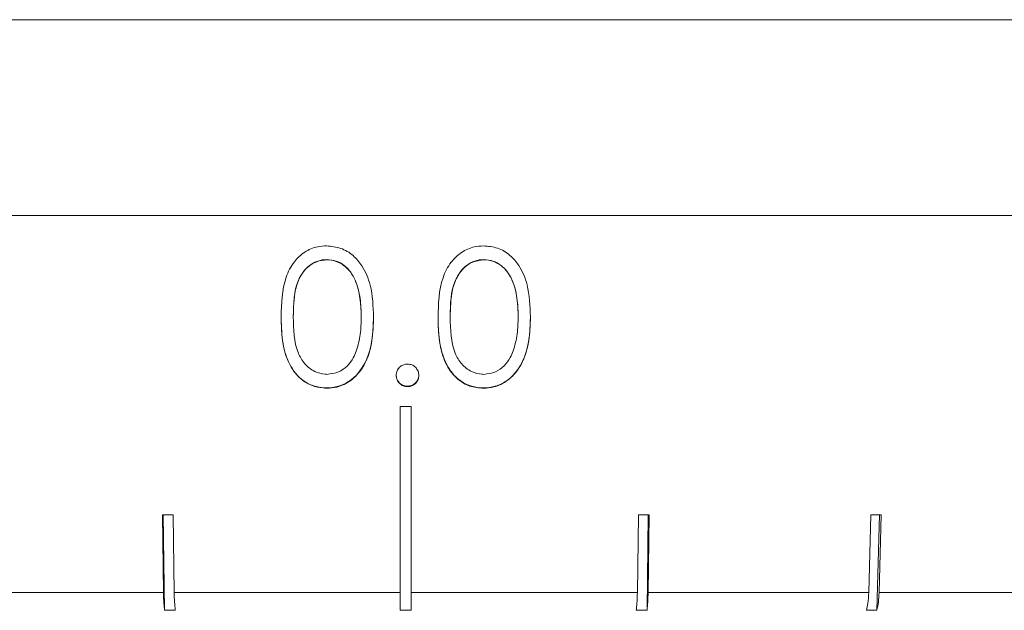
# Model space of a CAD drawing. Header units: inches. Extents: x -4 to 22.9, y -7.2 to 15.7.
# Tile 53 of 127: x 5.155 to 6.06, y 1.969 to 2.512. Entities that reach past the tile are written whole.
import ezdxf

# ---------------------------------------------------------------- set-up
doc = ezdxf.new("R2010")
doc.units = ezdxf.units.IN
doc.header["$MEASUREMENT"] = 0

msp = doc.modelspace()

# ---------------------------------------------------------------- linework, layer by layer
at = {"color": 7, "linetype": 'Continuous', "lineweight": 15}
for p, q in [((4.04171, 2.51192), (5.50971, 2.51192)), ((5.15483, 2.51192), (5.05475, 2.51192)), ((5.30567, 2.51192), (5.20314, 2.51192)), ((5.45875, 2.51192), (5.35488, 2.51192)), ((5.61238, 2.51192), (5.50832, 2.51192)), ((5.50971, 2.51192), (6.97771, 2.51192)), ((5.76489, 2.51192), (5.66178, 2.51192)), ((5.91461, 2.51192), (5.81357, 2.51192)), ((6.05988, 2.51192), (5.96203, 2.51192)), ((6.97771, 2.33192), (4.04171, 2.33192)), ((5.43729, 2.29146), (5.43729, 2.29119)), ((5.58153, 2.29146), (5.58153, 2.29118)), ((5.40635, 2.23878), (5.40635, 2.23867)), ((5.46885, 2.23878), (5.46885, 2.23839)), ((5.55058, 2.23878), (5.55058, 2.23839)), ((5.61308, 2.23878), (5.61308, 2.23867)), ((5.43692, 2.17332), (5.43692, 2.17305)), ((5.51131, 2.17492), (5.51131, 2.17449)), ((5.58115, 2.17332), (5.58115, 2.17305)), ((5.50471, 2.15616), (5.50471, 1.98522)), ((5.51471, 1.98522), (5.51471, 2.15616)), ((5.28597, 2.05654), (5.28694, 1.98522)), ((5.28675, 2.05654), (5.28795, 1.96885)), ((5.29682, 1.98522), (5.29584, 2.05654)), ((5.72358, 2.05654), (5.7226, 1.98522)), ((5.73147, 1.96885), (5.73267, 2.05654)), ((5.73248, 1.98522), (5.73346, 2.05654)), ((5.93718, 2.05654), (5.93525, 1.98522)), ((5.94277, 1.96885), (5.94514, 2.05654)), ((5.94476, 1.98522), (5.94669, 2.05654)), ((5.08417, 1.98522), (5.28694, 1.98522)), ((5.29682, 1.98522), (5.50471, 1.98522)), ((5.51471, 1.98522), (5.7226, 1.98522)), ((5.73248, 1.98522), (5.93525, 1.98522)), ((5.94476, 1.98522), (6.13742, 1.98522)), ((5.29783, 1.96885), (5.28795, 1.96885)), ((5.51471, 1.96885), (5.50471, 1.96885)), ((5.73147, 1.96885), (5.72159, 1.96885)), ((5.94277, 1.96885), (5.93326, 1.96885))]:
    msp.add_line(p, q, dxfattribs=at)
for centre, major_axis, ratio, start_param, end_param in [((5.50971, 2.28024), (1.41825, 0), 0.087491, 4.708863, 4.715914), ((5.5114, 2.17985), (1.40946, 0.01944), 0.086398, 4.550566, 4.557661), ((5.50802, 2.17985), (1.40946, -0.01944), 0.086398, 4.867117, 4.874212), ((5.50638, 2.17985), (1.40946, -0.03837), 0.083147, 5.025273, 5.032368)]:
    msp.add_ellipse(centre, major_axis=major_axis, ratio=ratio, start_param=start_param, end_param=end_param, dxfattribs=at)
for points, knots in [([(5.39513, 2.2387), (5.39545, 2.2511), (5.39592, 2.26898), (5.40599, 2.28898), (5.41636, 2.29871), (5.42708, 2.30342), (5.43417, 2.30381), (5.43692, 2.30396)], [0, 0, 0, 0, 0.421431, 0.60776, 0.756655, 0.90569, 1, 1, 1, 1]), ([(5.43692, 2.30396), (5.44133, 2.30352), (5.45016, 2.30264), (5.46155, 2.29566), (5.47129, 2.28412), (5.4792, 2.26473), (5.47974, 2.2483), (5.48006, 2.23832)], [0, 0, 0, 0, 0.149589, 0.299859, 0.440797, 0.660657, 1, 1, 1, 1]), ([(5.53936, 2.23832), (5.53968, 2.25072), (5.54015, 2.26861), (5.55022, 2.2887), (5.56058, 2.29851), (5.5713, 2.30332), (5.57839, 2.30378), (5.58115, 2.30395)], [0, 0, 0, 0, 0.421594, 0.607967, 0.756534, 0.905242, 1, 1, 1, 1]), ([(5.58115, 2.30395), (5.58556, 2.30355), (5.5944, 2.30275), (5.6058, 2.29586), (5.61554, 2.28439), (5.62343, 2.26507), (5.62397, 2.24865), (5.62429, 2.2387)], [0, 0, 0, 0, 0.149741, 0.300153, 0.441371, 0.661371, 1, 1, 1, 1]), ([(5.43729, 2.29146), (5.43443, 2.29117), (5.4287, 2.2906), (5.41857, 2.28486), (5.40661, 2.26785), (5.40645, 2.25042), (5.40635, 2.23878)], [0, 0, 0, 0, 0.12542, 0.250933, 0.499739, 1, 1, 1, 1]), ([(5.43729, 2.29119), (5.43407, 2.29083), (5.42761, 2.29012), (5.41927, 2.28473), (5.41216, 2.27599), (5.40669, 2.26027), (5.40648, 2.24709), (5.40635, 2.23867)], [0, 0, 0, 0, 0.1406696, 0.2819926, 0.4233552, 0.6315451, 1, 1, 1, 1]), ([(5.46885, 2.23878), (5.46838, 2.25034), (5.46767, 2.26765), (5.45601, 2.28481), (5.44588, 2.29056), (5.44015, 2.29116), (5.43729, 2.29146)], [0, 0, 0, 0, 0.500074, 0.749056, 0.874601, 1, 1, 1, 1]), ([(5.46885, 2.23839), (5.46868, 2.24415), (5.46836, 2.25569), (5.46457, 2.27058), (5.45792, 2.28207), (5.44937, 2.28879), (5.44188, 2.29095), (5.43795, 2.29115), (5.43729, 2.29119)], [0, 0, 0, 0, 0.252945, 0.50746, 0.666688, 0.827456, 0.971159, 1, 1, 1, 1]), ([(5.58153, 2.29146), (5.57866, 2.29117), (5.57293, 2.2906), (5.5628, 2.28486), (5.55084, 2.26785), (5.55068, 2.25042), (5.55058, 2.23878)], [0, 0, 0, 0, 0.12542, 0.250933, 0.499739, 1, 1, 1, 1]), ([(5.58153, 2.29118), (5.57831, 2.2908), (5.57185, 2.29004), (5.56351, 2.28458), (5.5564, 2.27578), (5.55092, 2.26001), (5.55071, 2.24683), (5.55058, 2.23839)], [0, 0, 0, 0, 0.140535, 0.281728, 0.422875, 0.631026, 1, 1, 1, 1]), ([(5.61308, 2.23878), (5.61261, 2.25034), (5.6119, 2.26765), (5.60024, 2.28481), (5.59011, 2.29056), (5.58438, 2.29116), (5.58153, 2.29146)], [0, 0, 0, 0, 0.500074, 0.749056, 0.874601, 1, 1, 1, 1]), ([(5.61308, 2.23867), (5.61291, 2.24442), (5.61259, 2.25596), (5.6088, 2.27083), (5.60214, 2.28226), (5.59359, 2.2889), (5.58609, 2.29099), (5.58217, 2.29116), (5.58153, 2.29118)], [0, 0, 0, 0, 0.252877, 0.507326, 0.666726, 0.827662, 0.971571, 1, 1, 1, 1]), ([(5.43692, 2.17332), (5.43327, 2.17361), (5.42597, 2.17419), (5.416, 2.17916), (5.4079, 2.18663), (5.40025, 2.1991), (5.39563, 2.21697), (5.3953, 2.23147), (5.39513, 2.23873)], [0, 0, 0, 0, 0.124917, 0.249819, 0.374729, 0.499838, 0.749496, 1, 1, 1, 1]), ([(5.43692, 2.17305), (5.43268, 2.17347), (5.42417, 2.1743), (5.41309, 2.18097), (5.40367, 2.19208), (5.39583, 2.21159), (5.3954, 2.22821), (5.39513, 2.2387)], [0, 0, 0, 0, 0.145301, 0.291372, 0.430549, 0.640676, 1, 1, 1, 1]), ([(5.40635, 2.23867), (5.40652, 2.22721), (5.40674, 2.21186), (5.41632, 2.19512), (5.42521, 2.18816), (5.43286, 2.18604), (5.43673, 2.18585), (5.43729, 2.18582)], [0, 0, 0, 0, 0.492988, 0.660497, 0.829474, 0.975104, 1, 1, 1, 1]), ([(5.48006, 2.23873), (5.47986, 2.23141), (5.47944, 2.2168), (5.47341, 2.1954), (5.46134, 2.18074), (5.44795, 2.17422), (5.44059, 2.17362), (5.43692, 2.17332)], [0, 0, 0, 0, 0.250978, 0.501091, 0.749638, 0.874821, 1, 1, 1, 1]), ([(5.48006, 2.23832), (5.47967, 2.22707), (5.47909, 2.21068), (5.4702, 2.19093), (5.46004, 2.17969), (5.44798, 2.17378), (5.4401, 2.17326), (5.43692, 2.17305)], [0, 0, 0, 0, 0.38125, 0.555518, 0.731165, 0.891605, 1, 1, 1, 1]), ([(5.46411, 2.2071), (5.46493, 2.20963), (5.46656, 2.21469), (5.46843, 2.22515), (5.46868, 2.2331), (5.46885, 2.23839)], [0, 0, 0, 0, 0.250495, 0.501062, 1, 1, 1, 1]), ([(5.58115, 2.17332), (5.5775, 2.17361), (5.5702, 2.17419), (5.56023, 2.17916), (5.55214, 2.18663), (5.54448, 2.1991), (5.53986, 2.21697), (5.53953, 2.23147), (5.53936, 2.23873)], [0, 0, 0, 0, 0.124917, 0.249819, 0.374729, 0.499838, 0.749496, 1, 1, 1, 1]), ([(5.58115, 2.17305), (5.57691, 2.17342), (5.56841, 2.17417), (5.55734, 2.18074), (5.54792, 2.19174), (5.54006, 2.21119), (5.53963, 2.22782), (5.53936, 2.23832)], [0, 0, 0, 0, 0.145116, 0.291012, 0.429849, 0.640051, 1, 1, 1, 1]), ([(5.55058, 2.23839), (5.55075, 2.22694), (5.55097, 2.21159), (5.56055, 2.19493), (5.56944, 2.18805), (5.57709, 2.186), (5.58096, 2.18584), (5.58153, 2.18582)], [0, 0, 0, 0, 0.493108, 0.660585, 0.829541, 0.974955, 1, 1, 1, 1]), ([(5.62429, 2.23873), (5.62409, 2.23141), (5.62368, 2.2168), (5.61764, 2.1954), (5.60557, 2.18074), (5.59218, 2.17422), (5.58483, 2.17362), (5.58115, 2.17332)], [0, 0, 0, 0, 0.250978, 0.501091, 0.749638, 0.874821, 1, 1, 1, 1]), ([(5.62429, 2.2387), (5.6239, 2.22744), (5.62332, 2.21103), (5.61442, 2.1912), (5.60424, 2.17986), (5.59218, 2.17386), (5.58431, 2.17328), (5.58115, 2.17305)], [0, 0, 0, 0, 0.381105, 0.555654, 0.731586, 0.892197, 1, 1, 1, 1]), ([(5.60834, 2.20734), (5.60916, 2.20987), (5.61079, 2.21494), (5.61266, 2.22542), (5.61291, 2.23338), (5.61308, 2.23867)], [0, 0, 0, 0, 0.250478, 0.501034, 1, 1, 1, 1]), ([(5.43729, 2.18582), (5.44098, 2.18629), (5.44786, 2.18716), (5.45624, 2.19314), (5.46134, 2.20009), (5.46331, 2.20506), (5.46411, 2.2071)], [0, 0, 0, 0, 0.3007099, 0.5605441, 0.8200248, 1, 1, 1, 1]), ([(5.58153, 2.18582), (5.58521, 2.18632), (5.59209, 2.18725), (5.60047, 2.19331), (5.60558, 2.2003), (5.60754, 2.2053), (5.60834, 2.20734)], [0, 0, 0, 0, 0.30056, 0.560542, 0.820368, 1, 1, 1, 1]), ([(5.5009, 2.18486), (5.50104, 2.18631), (5.50133, 2.18912), (5.50385, 2.19239), (5.50691, 2.1946), (5.50958, 2.19514), (5.51103, 2.19522), (5.51131, 2.19524)], [0, 0, 0, 0, 0.263861, 0.511654, 0.733124, 0.948033, 1, 1, 1, 1]), ([(5.51131, 2.19524), (5.51265, 2.19511), (5.51534, 2.19485), (5.51858, 2.19258), (5.52085, 2.18963), (5.52163, 2.1869), (5.52171, 2.18528), (5.52173, 2.18487)], [0, 0, 0, 0, 0.2437486, 0.4906917, 0.7011278, 0.9228849, 1, 1, 1, 1]), ([(5.51131, 2.17492), (5.50978, 2.1751), (5.5067, 2.17547), (5.50335, 2.17833), (5.5012, 2.18168), (5.501, 2.18409), (5.5009, 2.1853)], [0, 0, 0, 0, 0.2795805, 0.5591812, 0.7794498, 1, 1, 1, 1]), ([(5.51131, 2.17449), (5.50999, 2.17462), (5.50732, 2.17488), (5.50413, 2.17713), (5.5019, 2.17992), (5.50102, 2.18263), (5.50093, 2.18428), (5.5009, 2.18486)], [0, 0, 0, 0, 0.2413986, 0.4857454, 0.694872, 0.8920883, 1, 1, 1, 1]), ([(5.52173, 2.1853), (5.52154, 2.18377), (5.52116, 2.18072), (5.51833, 2.17734), (5.51493, 2.17526), (5.51252, 2.17503), (5.51131, 2.17492)], [0, 0, 0, 0, 0.279583, 0.559457, 0.779699, 1, 1, 1, 1]), ([(5.52173, 2.18487), (5.5216, 2.18356), (5.52133, 2.18092), (5.51907, 2.1777), (5.51616, 2.17541), (5.5134, 2.17459), (5.51177, 2.17451), (5.51131, 2.17449)], [0, 0, 0, 0, 0.240259, 0.483202, 0.700191, 0.915478, 1, 1, 1, 1]), ([(5.28694, 1.98522), (5.28704, 1.98175), (5.2872, 1.97583), (5.28773, 1.97089), (5.28795, 1.96885)], [0, 0, 0, 0, 0.585348, 1, 1, 1, 1]), ([(5.29783, 1.96885), (5.29757, 1.97133), (5.29705, 1.97631), (5.2969, 1.98224), (5.29682, 1.98522)], [0, 0, 0, 0, 0.4969284, 1, 1, 1, 1]), ([(5.50471, 1.98522), (5.50471, 1.98513), (5.50471, 1.98158), (5.50471, 1.97592), (5.50471, 1.97087), (5.50471, 1.969), (5.50471, 1.96885)], [0, 0, 0, 0, 0.0151965, 0.6008037, 0.9673211, 1, 1, 1, 1]), ([(5.51471, 1.96885), (5.51471, 1.969), (5.51471, 1.9719), (5.51471, 1.97729), (5.51471, 1.98298), (5.51471, 1.98522)], [0, 0, 0, 0, 0.0326818, 0.6183414, 1, 1, 1, 1]), ([(5.7226, 1.98522), (5.72251, 1.98175), (5.72234, 1.97583), (5.72181, 1.97089), (5.72159, 1.96885)], [0, 0, 0, 0, 0.585348, 1, 1, 1, 1]), ([(5.73147, 1.96885), (5.73173, 1.97133), (5.73225, 1.97631), (5.7324, 1.98224), (5.73248, 1.98522)], [0, 0, 0, 0, 0.496928, 1, 1, 1, 1]), ([(5.93525, 1.98522), (5.93506, 1.98175), (5.93474, 1.97583), (5.93369, 1.97089), (5.93326, 1.96885)], [0, 0, 0, 0, 0.5853489, 1, 1, 1, 1]), ([(5.94277, 1.96885), (5.94328, 1.97133), (5.94431, 1.97631), (5.94461, 1.98224), (5.94476, 1.98522)], [0, 0, 0, 0, 0.4969012, 1, 1, 1, 1])]:
    msp.add_open_spline(points, degree=3, knots=knots, dxfattribs=at)

doc.saveas('drawing.dxf')
